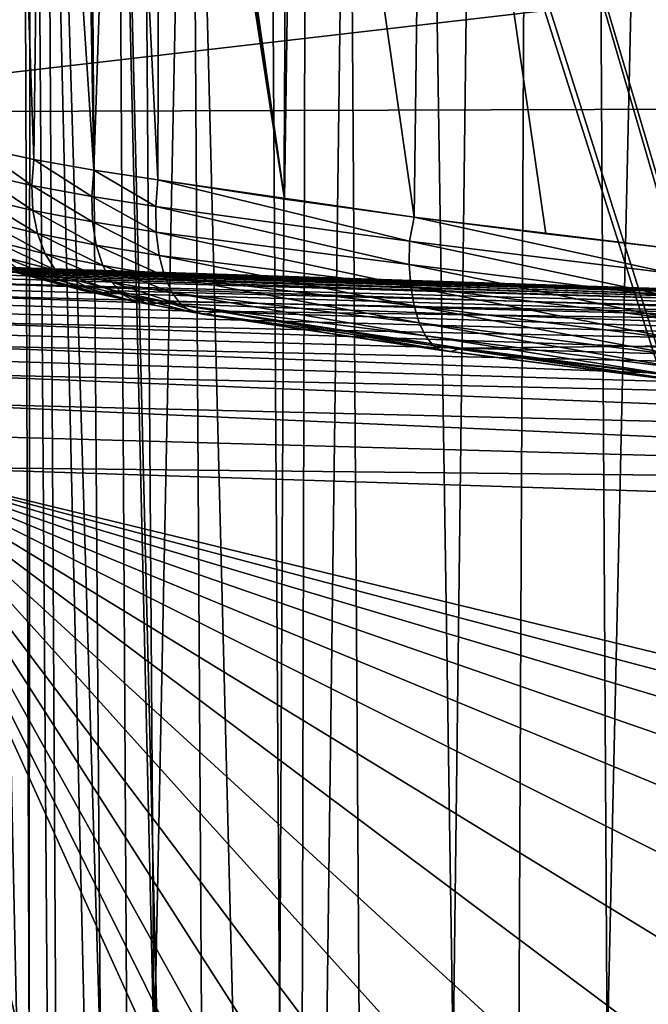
# Model space of a CAD drawing. Header units: metres. Extents: x -22 to 22, y 0 to 204.
# Tile 169 of 256: x -12.85 to -8.26, y 27.05 to 34.23. Entities that reach past the tile are written whole.
import ezdxf

# ---------------------------------------------------------------- set-up
doc = ezdxf.new("R2010")
doc.units = ezdxf.units.M
doc.layers.add('solid_002_SW0002', color=7, linetype='CONTINUOUS')
doc.layers.add('solid_002_SW0002_01', color=7, linetype='CONTINUOUS')

msp = doc.modelspace()

# ---------------------------------------------------------------- linework, layer by layer
at = {"layer": 'solid_002_SW0002'}
for points in [[(-10.630569, 87.865463, 203.982971), (-11.866096, 26.66, 205.067703), (-12.03897, 51.142185, 204.916519)], [(-10.952755, 26.66, 204.646957), (-11.866096, 26.66, 205.067703), (-10.630569, 87.865463, 203.982971)], [(-10.788003, 26.66, 204.575409), (-10.952755, 26.66, 204.646957), (-10.630569, 87.865463, 203.982971)], [(-9.686005, 26.66, 204.129562), (-10.788003, 26.66, 204.575409), (-10.630569, 87.865463, 203.982971)], [(-9.686005, 26.66, 204.129562), (-10.630569, 87.865463, 203.982971), (-8.921941, 87.865463, 203.380829)], [(-9.205928, 26.66, 203.952621), (-9.686005, 26.66, 204.129562), (-8.921941, 87.865463, 203.380829)], [(-8.561248, 26.66, 203.730957), (-9.205928, 26.66, 203.952621), (-8.921941, 87.865463, 203.380829)], [(-8.561248, 26.66, 203.730957), (-8.921941, 87.865463, 203.380829), (-7.177876, 87.865463, 202.884537)], [(-7.415728, 26.660282, 203.381119), (-8.561248, 26.66, 203.730957), (-7.177876, 87.865463, 202.884537)], [(-12.777991, 26.66, 205.531158), (-12.908885, 26.66, 205.605118), (-12.893877, 60.446358, 205.266571)], [(-12.777991, 26.66, 205.531158), (-12.893877, 60.446358, 205.266571), (-12.769572, 43.553177, 205.36322)], [(-12.25725, 26.66, 205.260666), (-12.769572, 43.553177, 205.36322), (-12.436746, 51.332932, 205.110931)], [(-11.866096, 26.66, 205.067703), (-12.25725, 26.66, 205.260666), (-12.436746, 51.332932, 205.110931)], [(-12.03897, 51.142185, 204.916519), (-11.866096, 26.66, 205.067703), (-12.436746, 51.332932, 205.110931)], [(-12.645267, 26.66, 205.459869), (-12.777991, 26.66, 205.531158), (-12.769572, 43.553177, 205.36322)], [(-12.25725, 26.66, 205.260666), (-12.645267, 26.66, 205.459869), (-12.769572, 43.553177, 205.36322)], [(-10.401688, 38.78968, 222.258194), (-0.000125, 39.062069, 222.530045), (-0.000125, 6.009099, 222.530045)], [(-8.038869, 32.55035, 205.304596), (-7.97837, 38.853649, 205.23822), (-9.895503, 38.805622, 205.943085)], [(-10.914591, 32.916229, 206.441772), (-10.830935, 38.781879, 206.350525), (-11.747251, 38.758354, 206.793137)], [(-11.593178, 38.765461, 222.078735), (-11.028264, 38.776508, 222.20459), (-10.836877, 9.175645, 222.208344)], [(-11.028264, 38.776508, 222.20459), (-10.452005, 38.787876, 222.256866), (-10.836877, 9.175645, 222.208344)], [(-10.914591, 32.916229, 206.441772), (-9.970801, 32.784786, 206.02475), (-10.830935, 38.781879, 206.350525)], [(-10.836877, 9.175645, 222.208344), (-10.452005, 38.787876, 222.256866), (-10.250982, 9.179632, 222.262131)], [(-9.970801, 32.784786, 206.02475), (-9.895503, 38.805622, 205.943085), (-10.830935, 38.781879, 206.350525)], [(-10.452005, 38.787876, 222.256866), (-10.401688, 38.78968, 222.258194), (-0.000125, 6.009099, 222.530045)], [(-10.250982, 9.179632, 222.262131), (-10.452005, 38.787876, 222.256866), (-0.000125, 6.009099, 222.530045)], [(-9.970801, 32.784786, 206.02475), (-9.010586, 32.662891, 205.645126), (-9.895503, 38.805622, 205.943085)], [(-8.072802, 32.554104, 205.315781), (-8.038869, 32.55035, 205.304596), (-9.895503, 38.805622, 205.943085)], [(-9.010586, 32.662891, 205.645126), (-8.072802, 32.554104, 205.315781), (-9.895503, 38.805622, 205.943085)], [(-13.147605, 33.293381, 207.837234), (-12.744249, 33.206318, 207.481506), (-12.937308, 38.736, 207.585541)], [(-13.127732, 38.735451, 221.286285), (-12.651756, 38.744747, 221.615738), (-12.485042, 9.164347, 221.600281)], [(-13.127732, 38.735451, 221.286285), (-12.485042, 9.164347, 221.600281), (-12.965948, 9.161021, 221.260284)], [(-12.744249, 33.206318, 207.481506), (-12.676694, 38.740658, 207.372116), (-12.937308, 38.736, 207.585541)], [(-12.744249, 33.206318, 207.481506), (-12.306035, 33.127266, 207.165894), (-12.676694, 38.740658, 207.372116)], [(-12.306035, 33.127266, 207.165894), (-12.403553, 38.745529, 207.174942), (-12.676694, 38.740658, 207.372116)], [(-12.651756, 38.744747, 221.615738), (-12.137403, 38.754784, 221.881348), (-11.963854, 9.167933, 221.874542)], [(-12.651756, 38.744747, 221.615738), (-11.963854, 9.167933, 221.874542), (-12.485042, 9.164347, 221.600281)], [(-12.306035, 33.127266, 207.165894), (-12.118523, 38.750614, 206.994522), (-12.403553, 38.745529, 207.174942)], [(-12.306035, 33.127266, 207.165894), (-11.838636, 33.057255, 206.894897), (-12.118523, 38.750614, 206.994522)], [(-12.137403, 38.754784, 221.881348), (-11.593178, 38.765461, 222.078735), (-11.41131, 9.171721, 222.0784)], [(-12.137403, 38.754784, 221.881348), (-11.41131, 9.171721, 222.0784), (-11.963854, 9.167933, 221.874542)], [(-11.838636, 33.057255, 206.894897), (-11.822284, 38.755909, 206.831375), (-12.118523, 38.750614, 206.994522)], [(-10.914591, 32.916229, 206.441772), (-11.822284, 38.755909, 206.831375), (-11.838636, 33.057255, 206.894897)], [(-10.914591, 32.916229, 206.441772), (-11.784863, 38.757263, 206.812271), (-11.822284, 38.755909, 206.831375)], [(-10.914591, 32.916229, 206.441772), (-11.747251, 38.758354, 206.793137), (-11.784863, 38.757263, 206.812271)], [(-11.593178, 38.765461, 222.078735), (-10.836877, 9.175645, 222.208344), (-11.41131, 9.171721, 222.0784)], [(15.444443, 37.127605, 223.970581), (-15.444571, 37.127518, 223.970581), (-15.431306, 33.548271, 223.951843)], [(15.431576, 33.648762, 223.952362), (15.444443, 37.127605, 223.970581), (-15.431306, 33.548271, 223.951843)], [(15.431576, 33.648762, 223.952362), (-15.431306, 33.548271, 223.951843), (-15.319921, 9.159238, 223.824142)], [(-12.759457, 33.016617, 207.519745), (-13.147605, 33.293381, 207.837234), (-13.161352, 33.107624, 207.878052)], [(-12.759457, 33.016617, 207.519745), (-12.744249, 33.206318, 207.481506), (-13.147605, 33.293381, 207.837234)], [(-12.321875, 32.935085, 207.200974), (-12.744249, 33.206318, 207.481506), (-12.759457, 33.016617, 207.519745)], [(-12.321875, 32.935085, 207.200974), (-12.306035, 33.127266, 207.165894), (-12.744249, 33.206318, 207.481506)], [(-12.750542, 32.83437, 207.585953), (-13.161352, 33.107624, 207.878052), (-13.149003, 32.927505, 207.944046)], [(-12.750542, 32.83437, 207.585953), (-12.759457, 33.016617, 207.519745), (-13.161352, 33.107624, 207.878052)], [(-11.854285, 32.862823, 206.926865), (-12.306035, 33.127266, 207.165894), (-12.321875, 32.935085, 207.200974)], [(-11.854285, 32.862823, 206.926865), (-11.838636, 33.057255, 206.894897), (-12.306035, 33.127266, 207.165894)], [(-10.004299, 32.611099, 206.057678), (-11.838636, 33.057255, 206.894897), (-11.854285, 32.862823, 206.926865)], [(-10.914591, 32.916229, 206.441772), (-11.838636, 33.057255, 206.894897), (-9.970801, 32.784786, 206.02475)], [(-10.004299, 32.611099, 206.057678), (-9.970801, 32.784786, 206.02475), (-11.838636, 33.057255, 206.894897)], [(-12.316184, 32.750603, 207.266922), (-12.759457, 33.016617, 207.519745), (-12.750542, 32.83437, 207.585953)], [(-12.316184, 32.750603, 207.266922), (-12.321875, 32.935085, 207.200974), (-12.759457, 33.016617, 207.519745)], [(-12.717853, 32.666435, 207.677628), (-13.149003, 32.927505, 207.944046), (-13.110799, 32.761192, 208.032516)], [(-12.717853, 32.666435, 207.677628), (-12.750542, 32.83437, 207.585953), (-13.149003, 32.927505, 207.944046)], [(-11.851377, 32.676323, 206.992279), (-12.321875, 32.935085, 207.200974), (-12.316184, 32.750603, 207.266922)], [(-11.851377, 32.676323, 206.992279), (-11.854285, 32.862823, 206.926865), (-12.321875, 32.935085, 207.200974)], [(-12.289184, 32.58091, 207.361206), (-12.750542, 32.83437, 207.585953), (-12.717853, 32.666435, 207.677628)], [(-12.289184, 32.58091, 207.361206), (-12.316184, 32.750603, 207.266922), (-12.750542, 32.83437, 207.585953)], [(-10.005637, 32.440216, 206.111328), (-11.854285, 32.862823, 206.926865), (-11.851377, 32.676323, 206.992279)], [(-10.005637, 32.440216, 206.111328), (-10.004299, 32.611099, 206.057678), (-11.854285, 32.862823, 206.926865)], [(-12.66262, 32.519142, 207.791351), (-13.110799, 32.761192, 208.032516), (-13.048151, 32.61483, 208.140228)], [(-12.66262, 32.519142, 207.791351), (-12.717853, 32.666435, 207.677628), (-13.110799, 32.761192, 208.032516)], [(-11.830027, 32.505039, 207.088593), (-12.316184, 32.750603, 207.266922), (-12.289184, 32.58091, 207.361206)], [(-11.830027, 32.505039, 207.088593), (-11.851377, 32.676323, 206.992279), (-12.316184, 32.750603, 207.266922)], [(-8.086778, 32.375813, 205.338669), (-9.970801, 32.784786, 206.02475), (-10.004299, 32.611099, 206.057678)], [(-9.970801, 32.784786, 206.02475), (-8.072802, 32.554104, 205.315781), (-9.010586, 32.662891, 205.645126)], [(-8.086778, 32.375813, 205.338669), (-8.072802, 32.554104, 205.315781), (-9.970801, 32.784786, 206.02475)], [(-12.241911, 32.432522, 207.480209), (-12.717853, 32.666435, 207.677628), (-12.66262, 32.519142, 207.791351)], [(-12.241911, 32.432522, 207.480209), (-12.289184, 32.58091, 207.361206), (-12.717853, 32.666435, 207.677628)], [(-9.994042, 32.280739, 206.192017), (-11.851377, 32.676323, 206.992279), (-11.830027, 32.505039, 207.088593)], [(-9.994042, 32.280739, 206.192017), (-10.005637, 32.440216, 206.111328), (-11.851377, 32.676323, 206.992279)], [(-12.586925, 32.398041, 207.922806), (-13.048151, 32.61483, 208.140228), (-12.963375, 32.49382, 208.263184)], [(-12.586925, 32.398041, 207.922806), (-12.66262, 32.519142, 207.791351), (-13.048151, 32.61483, 208.140228)], [(-8.089251, 32.203632, 205.391464), (-10.004299, 32.611099, 206.057678), (-10.005637, 32.440216, 206.111328)], [(-8.089251, 32.203632, 205.391464), (-8.086778, 32.375813, 205.338669), (-10.004299, 32.611099, 206.057678)], [(-11.791066, 32.355671, 207.212051), (-12.289184, 32.58091, 207.361206), (-12.241911, 32.432522, 207.480209)], [(-11.791066, 32.355671, 207.212051), (-11.830027, 32.505039, 207.088593), (-12.289184, 32.58091, 207.361206)], [(-13.190045, 32.462982, 208.888184), (-13.045647, 32.416214, 209.006119), (-12.835243, 32.374611, 208.834412)], [(-12.972332, 32.409653, 208.704315), (-13.190045, 32.462982, 208.888184), (-12.835243, 32.374611, 208.834412)], [(-13.098024, 32.47974, 208.576889), (-12.972332, 32.409653, 208.704315), (-12.740667, 32.344658, 208.53627)], [(-12.859603, 32.402641, 208.396851), (-13.098024, 32.47974, 208.576889), (-12.740667, 32.344658, 208.53627)], [(-12.493619, 32.307693, 208.067062), (-12.963375, 32.49382, 208.263184), (-12.859603, 32.402641, 208.396851)], [(-12.493619, 32.307693, 208.067062), (-12.586925, 32.398041, 207.922806), (-12.963375, 32.49382, 208.263184)], [(-12.176182, 32.311138, 207.619354), (-12.66262, 32.519142, 207.791351), (-12.586925, 32.398041, 207.922806)], [(-12.176182, 32.311138, 207.619354), (-12.241911, 32.432522, 207.480209), (-12.66262, 32.519142, 207.791351)], [(-9.969888, 32.137779, 206.29718), (-11.830027, 32.505039, 207.088593), (-11.791066, 32.355671, 207.212051)], [(-9.969888, 32.137779, 206.29718), (-9.994042, 32.280739, 206.192017), (-11.830027, 32.505039, 207.088593)], [(-13.337594, 32.416698, 209.586716), (-13.422538, 32.402092, 209.702942), (-0.000013, 32.000835, 209.202942)], [(-13.422538, 32.402092, 209.702942), (0.000003, 31.9599, 209.513977), (-0.000013, 32.000835, 209.202942)], [(-13.242631, 32.424229, 209.470795), (-13.337594, 32.416698, 209.586716), (-0.000013, 32.000835, 209.202942)], [(-13.13785, 32.424873, 209.355118), (-13.242631, 32.424229, 209.470795), (-0.000013, 32.000835, 209.202942)], [(-13.045647, 32.416214, 209.006119), (-12.900396, 32.406464, 209.129303), (-12.767991, 32.38821, 209.020493)], [(-12.835243, 32.374611, 208.834412), (-13.045647, 32.416214, 209.006119), (-12.767991, 32.38821, 209.020493)], [(-12.972332, 32.409653, 208.704315), (-12.835243, 32.374611, 208.834412), (-12.610966, 32.322014, 208.676315)], [(-12.740667, 32.344658, 208.53627), (-12.972332, 32.409653, 208.704315), (-12.610966, 32.322014, 208.676315)], [(-12.386218, 32.251503, 208.218674), (-12.859603, 32.402641, 208.396851), (-12.740667, 32.344658, 208.53627)], [(-12.386218, 32.251503, 208.218674), (-12.493619, 32.307693, 208.067062), (-12.859603, 32.402641, 208.396851)], [(-12.835243, 32.374611, 208.834412), (-12.767991, 32.38821, 209.020493), (-12.626339, 32.364429, 208.914551)], [(-12.767991, 32.38821, 209.020493), (0.000039, 31.992613, 208.889267), (0, 31.935413, 208.580673)], [(-12.626339, 32.364429, 208.914551), (-12.767991, 32.38821, 209.020493), (0, 31.935413, 208.580673)], [(-12.094522, 32.221424, 207.7733), (-12.586925, 32.398041, 207.922806), (-12.493619, 32.307693, 208.067062)], [(-12.094522, 32.221424, 207.7733), (-12.176182, 32.311138, 207.619354), (-12.586925, 32.398041, 207.922806)], [(-11.736019, 32.234043, 207.357819), (-12.241911, 32.432522, 207.480209), (-12.176182, 32.311138, 207.619354)], [(-11.736019, 32.234043, 207.357819), (-11.791066, 32.355671, 207.212051), (-12.241911, 32.432522, 207.480209)], [(-8.081033, 32.043041, 205.472595), (-10.005637, 32.440216, 206.111328), (-9.994042, 32.280739, 206.192017)], [(-8.081033, 32.043041, 205.472595), (-8.089251, 32.203632, 205.391464), (-10.005637, 32.440216, 206.111328)], [(-13.62225, 32.316006, 210.044937), (-13.670737, 32.273682, 210.154434), (-0.000009, 31.870815, 209.814743)], [(-12.835243, 32.374611, 208.834412), (-12.626339, 32.364429, 208.914551), (-12.475426, 32.335514, 208.811676)], [(-12.610966, 32.322014, 208.676315), (-12.835243, 32.374611, 208.834412), (-12.475426, 32.335514, 208.811676)], [(-12.268769, 32.23159, 208.371918), (-12.740667, 32.344658, 208.53627), (-12.610966, 32.322014, 208.676315)], [(-12.268769, 32.23159, 208.371918), (-12.386218, 32.251503, 208.218674), (-12.740667, 32.344658, 208.53627)], [(-12.626339, 32.364429, 208.914551), (0, 31.935413, 208.580673), (-12.475426, 32.335514, 208.811676)], [(-12.268769, 32.23159, 208.371918), (-12.610966, 32.322014, 208.676315), (-12.475426, 32.335514, 208.811676)], [(-12.000068, 32.166824, 207.936111), (-12.493619, 32.307693, 208.067062), (-12.386218, 32.251503, 208.218674)], [(-12.000068, 32.166824, 207.936111), (-12.094522, 32.221424, 207.7733), (-12.493619, 32.307693, 208.067062)], [(0, 31.935413, 208.580673), (-12.145692, 32.248699, 208.521042), (-12.475426, 32.335514, 208.811676)], [(-12.268769, 32.23159, 208.371918), (-12.475426, 32.335514, 208.811676), (-12.145692, 32.248699, 208.521042)], [(-11.667036, 32.144917, 207.520203), (-12.176182, 32.311138, 207.619354), (-12.094522, 32.221424, 207.7733)], [(-11.667036, 32.144917, 207.520203), (-11.736019, 32.234043, 207.357819), (-12.176182, 32.311138, 207.619354)], [(-9.933947, 32.015926, 206.423447), (-11.791066, 32.355671, 207.212051), (-11.736019, 32.234043, 207.357819)], [(-9.933947, 32.015926, 206.423447), (-9.969888, 32.137779, 206.29718), (-11.791066, 32.355671, 207.212051)], [(-13.670737, 32.273682, 210.154434), (-13.71183, 32.224125, 210.262421), (-0.000009, 31.870815, 209.814743)], [(-11.896448, 32.149437, 208.101578), (-12.386218, 32.251503, 208.218674), (-12.268769, 32.23159, 208.371918)], [(-11.896448, 32.149437, 208.101578), (-12.000068, 32.166824, 207.936111), (-12.386218, 32.251503, 208.218674)], [(-11.896448, 32.149437, 208.101578), (-12.268769, 32.23159, 208.371918), (-12.145692, 32.248699, 208.521042)], [(0, 31.935413, 208.580673), (-11.78763, 32.16993, 208.26329), (-12.145692, 32.248699, 208.521042)], [(-11.896448, 32.149437, 208.101578), (-12.145692, 32.248699, 208.521042), (-11.78763, 32.16993, 208.26329)], [(-8.06239, 31.899256, 205.579453), (-9.994042, 32.280739, 206.192017), (-9.969888, 32.137779, 206.29718)], [(-8.06239, 31.899256, 205.579453), (-8.081033, 32.043041, 205.472595), (-9.994042, 32.280739, 206.192017)], [(-13.746449, 32.166985, 210.368942), (-13.773707, 32.102547, 210.472748), (0, 31.735783, 210.097855)], [(-13.71183, 32.224125, 210.262421), (-13.746449, 32.166985, 210.368942), (0, 31.735783, 210.097855)], [(-13.71183, 32.224125, 210.262421), (0, 31.735783, 210.097855), (-0.000009, 31.870815, 209.814743)], [(-11.586811, 32.09177, 207.692856), (-12.094522, 32.221424, 207.7733), (-12.000068, 32.166824, 207.936111)], [(-11.586811, 32.09177, 207.692856), (-11.667036, 32.144917, 207.520203), (-12.094522, 32.221424, 207.7733)], [(-11.49848, 32.076679, 207.869034), (-12.000068, 32.166824, 207.936111), (-11.896448, 32.149437, 208.101578)], [(-11.49848, 32.076679, 207.869034), (-11.586811, 32.09177, 207.692856), (-12.000068, 32.166824, 207.936111)], [(-11.49848, 32.076679, 207.869034), (-11.896448, 32.149437, 208.101578), (-11.78763, 32.16993, 208.26329)], [(0, 31.935413, 208.580673), (-11.405493, 32.100239, 208.041855), (-11.78763, 32.16993, 208.26329)], [(-11.49848, 32.076679, 207.869034), (-11.78763, 32.16993, 208.26329), (-11.405493, 32.100239, 208.041855)], [(-9.887374, 31.919085, 206.566727), (-11.736019, 32.234043, 207.357819), (-11.667036, 32.144917, 207.520203)], [(-9.887374, 31.919085, 206.566727), (-9.933947, 32.015926, 206.423447), (-11.736019, 32.234043, 207.357819)], [(-13.773707, 32.102547, 210.472748), (-13.79462, 32.030098, 210.574356), (0, 31.735783, 210.097855)], [(-9.831661, 31.850365, 206.722473), (-11.667036, 32.144917, 207.520203), (-11.586811, 32.09177, 207.692856)], [(-9.831661, 31.850365, 206.722473), (-9.887374, 31.919085, 206.566727), (-11.667036, 32.144917, 207.520203)], [(-9.768599, 31.81197, 206.885651), (-11.586811, 32.09177, 207.692856), (-11.49848, 32.076679, 207.869034)], [(-9.768599, 31.81197, 206.885651), (-9.831661, 31.850365, 206.722473), (-11.586811, 32.09177, 207.692856)], [(-9.700207, 31.805134, 207.051056), (-11.49848, 32.076679, 207.869034), (-11.405493, 32.100239, 208.041855)], [(0, 31.935413, 208.580673), (-9.626237, 31.829828, 207.212692), (-11.405493, 32.100239, 208.041855)], [(-9.700207, 31.805134, 207.051056), (-11.405493, 32.100239, 208.041855), (-9.626237, 31.829828, 207.212692)], [(-8.033929, 31.776937, 205.708557), (-9.969888, 32.137779, 206.29718), (-9.933947, 32.015926, 206.423447)], [(-8.033929, 31.776937, 205.708557), (-8.06239, 31.899256, 205.579453), (-9.969888, 32.137779, 206.29718)], [(-13.79462, 32.030098, 210.574356), (-13.810297, 31.948652, 210.674118), (-0.000009, 31.558121, 210.356354)], [(-13.79462, 32.030098, 210.574356), (-0.000009, 31.558121, 210.356354), (0, 31.735783, 210.097855)], [(-9.700207, 31.805134, 207.051056), (-9.768599, 31.81197, 206.885651), (-11.49848, 32.076679, 207.869034)], [(-13.810297, 31.948652, 210.674118), (-13.820556, 31.858131, 210.77095), (-0.000009, 31.558121, 210.356354)], [(-7.996571, 31.680054, 205.855728), (-9.933947, 32.015926, 206.423447), (-9.887374, 31.919085, 206.566727)], [(-7.996571, 31.680054, 205.855728), (-8.033929, 31.776937, 205.708557), (-9.933947, 32.015926, 206.423447)], [(-7.951528, 31.611748, 206.016174), (-9.887374, 31.919085, 206.566727), (-9.831661, 31.850365, 206.722473)], [(-7.951528, 31.611748, 206.016174), (-7.996571, 31.680054, 205.855728), (-9.887374, 31.919085, 206.566727)], [(0, 31.935413, 208.580673), (-7.786387, 31.595518, 206.524384), (-9.626237, 31.829828, 207.212692)], [(-13.820556, 31.858131, 210.77095), (0.000003, 31.34219, 210.583878), (-0.000009, 31.558121, 210.356354)], [(-7.900261, 31.574236, 206.184708), (-9.831661, 31.850365, 206.722473), (-9.768599, 31.81197, 206.885651)], [(-7.900261, 31.574236, 206.184708), (-7.951528, 31.611748, 206.016174), (-9.831661, 31.850365, 206.722473)], [(-7.844435, 31.568733, 206.355865), (-9.768599, 31.81197, 206.885651), (-9.700207, 31.805134, 207.051056)], [(-7.844435, 31.568733, 206.355865), (-7.900261, 31.574236, 206.184708), (-9.768599, 31.81197, 206.885651)], [(-7.844435, 31.568733, 206.355865), (-9.700207, 31.805134, 207.051056), (-9.626237, 31.829828, 207.212692)], [(-7.844435, 31.568733, 206.355865), (-9.626237, 31.829828, 207.212692), (-7.786387, 31.595518, 206.524384)], [(-13.824194, 31.650042, 210.951477), (-13.819902, 31.436695, 211.091492), (-0.000013, 31.093287, 210.774857)], [(-13.819902, 31.436695, 211.091492), (0.000039, 30.817528, 210.924576), (-0.000013, 31.093287, 210.774857)], [(-13.809333, 30.964565, 211.285019), (-8.497234, 19.261026, 214.276962), (-8.466165, 20.199457, 214.024673)], [(-11.075729, 19.153803, 214.375595), (-8.497234, 19.261026, 214.276962), (-13.809333, 30.964565, 211.285019)], [(-13.809333, 30.964565, 211.285019), (-8.466165, 20.199457, 214.024673), (-8.326499, 21.119349, 213.774399)], [(-13.809333, 30.964565, 211.285019), (-8.326499, 21.119349, 213.774399), (-8.077396, 22.023609, 213.52536)], [(-13.809333, 30.964565, 211.285019), (-8.077396, 22.023609, 213.52536), (-7.724753, 22.890469, 213.283524)], [(-13.809333, 30.964565, 211.285019), (-7.724753, 22.890469, 213.283524), (-7.27027, 23.715725, 213.050079)], [(-13.809333, 30.964565, 211.285019), (-7.27027, 23.715725, 213.050079), (-6.722707, 24.482187, 212.829865)], [(-13.809333, 30.964565, 211.285019), (-6.722707, 24.482187, 212.829865), (-6.087224, 25.18458, 212.62442)], [(-13.809333, 30.964565, 211.285019), (-6.087224, 25.18458, 212.62442), (-5.372147, 25.811569, 212.437042)], [(-13.809333, 30.964565, 211.285019), (-5.372147, 25.811569, 212.437042), (-4.589038, 26.354868, 212.270233)], [(-13.809333, 30.964565, 211.285019), (-4.589038, 26.354868, 212.270233), (-3.743246, 26.809376, 212.125519)], [(-13.809333, 30.964565, 211.285019), (-3.743246, 26.809376, 212.125519), (-2.852415, 27.166262, 212.005737)], [(-13.809333, 30.964565, 211.285019), (-2.852415, 27.166262, 212.005737), (-1.920862, 27.423796, 211.911484)], [(-13.809333, 30.964565, 211.285019), (-1.920862, 27.423796, 211.911484), (-0.971057, 27.575832, 211.844986)], [(-13.809333, 30.964565, 211.285019), (-0.971057, 27.575832, 211.844986), (0, 27.623245, 211.805969)], [(-13.809333, 30.964565, 211.285019), (0, 27.623245, 211.805969), (0, 30.521685, 211.029327)], [(-11.075729, 19.153803, 214.375595), (-13.809333, 30.964565, 211.285019), (-13.634545, 19.043522, 214.474518)]]:
    msp.add_3dface(points, dxfattribs=at)
at = {"layer": 'solid_002_SW0002_01'}
for points in [[(15.431576, 33.648762, 223.952362), (-15.319921, 9.159238, 223.824142), (15.31992, 9.159238, 223.824142)], [(-13.498027, 32.380325, 209.818771), (-13.564743, 32.351536, 209.933121), (0.000003, 31.9599, 209.513977)], [(-13.422538, 32.402092, 209.702942), (-13.498027, 32.380325, 209.818771), (0.000003, 31.9599, 209.513977)], [(-13.13785, 32.424873, 209.355118), (-0.000013, 32.000835, 209.202942), (0.000039, 31.992613, 208.889267)], [(-13.023652, 32.418823, 209.240891), (-13.13785, 32.424873, 209.355118), (0.000039, 31.992613, 208.889267)], [(-12.900396, 32.406464, 209.129303), (-13.023652, 32.418823, 209.240891), (0.000039, 31.992613, 208.889267)], [(-12.767991, 32.38821, 209.020493), (-12.900396, 32.406464, 209.129303), (0.000039, 31.992613, 208.889267)], [(-13.564743, 32.351536, 209.933121), (-13.62225, 32.316006, 210.044937), (0.000003, 31.9599, 209.513977)], [(-13.62225, 32.316006, 210.044937), (-0.000009, 31.870815, 209.814743), (0.000003, 31.9599, 209.513977)], [(-13.820556, 31.858131, 210.77095), (-13.825181, 31.7586, 210.863724), (0.000003, 31.34219, 210.583878)], [(-13.825181, 31.7586, 210.863724), (-13.824194, 31.650042, 210.951477), (0.000003, 31.34219, 210.583878)], [(-13.824194, 31.650042, 210.951477), (-0.000013, 31.093287, 210.774857), (0.000003, 31.34219, 210.583878)], [(-13.819902, 31.436695, 211.091492), (-13.814918, 31.206722, 211.203415), (0.000039, 30.817528, 210.924576)], [(-13.814918, 31.206722, 211.203415), (-13.809333, 30.964565, 211.285019), (0.000039, 30.817528, 210.924576)], [(-13.809333, 30.964565, 211.285019), (0, 30.521685, 211.029327), (0.000039, 30.817528, 210.924576)]]:
    msp.add_3dface(points, dxfattribs=at)

doc.saveas('drawing.dxf')
